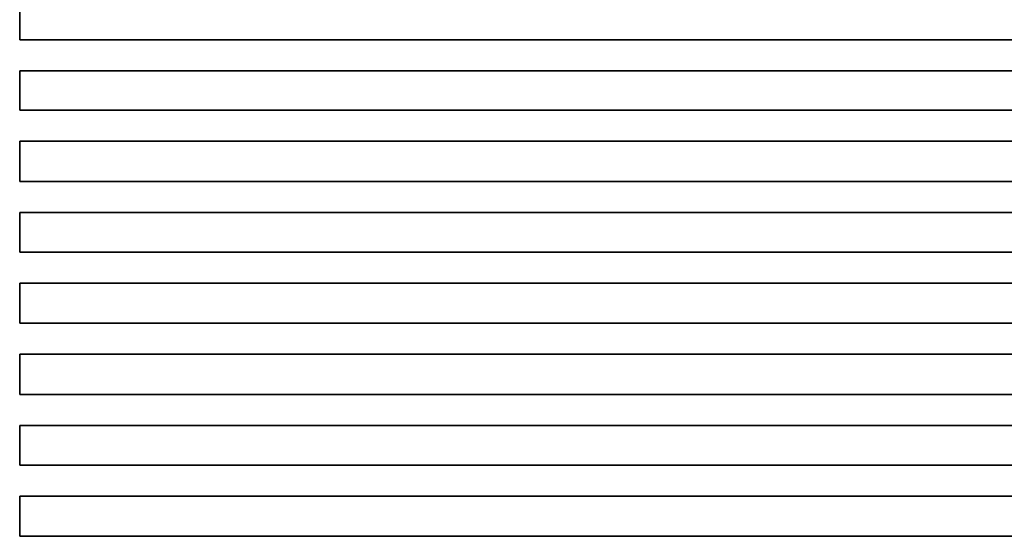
# Model space of a CAD drawing. Header units: inches. Extents: x 0 to 140, y 0 to 140.
# Tile 32 of 42: x 118 to 131, y 10 to 17. Entities that reach past the tile are written whole.
import ezdxf

# ---------------------------------------------------------------- set-up
doc = ezdxf.new("R2010")
doc.units = ezdxf.units.IN
doc.layers.add('BOTTOM', color=5, linetype='Continuous')
doc.layers.add('Bottom Solder', color=6, linetype='Continuous')

msp = doc.modelspace()

# ---------------------------------------------------------------- linework, layer by layer
at = {"layer": 'BOTTOM'}
for p, q in [((118.009, 17.186), (118.009, 16.636)), ((118.009, 16.636), (118.009, 17.186)), ((118.009, 16.636), (134.01, 16.636)), ((134.01, 16.636), (118.009, 16.636)), ((134.01, 16.213), (118.009, 16.213)), ((118.009, 16.213), (118.009, 15.673)), ((118.009, 15.673), (118.009, 16.213)), ((118.009, 16.213), (134.01, 16.213)), ((118.009, 15.673), (120.231, 15.673)), ((134.01, 15.673), (118.009, 15.673)), ((120.231, 15.673), (120.242, 15.673)), ((120.242, 15.673), (134.01, 15.673)), ((134.01, 15.25), (118.009, 15.25)), ((118.009, 15.25), (118.009, 14.7)), ((118.009, 14.7), (118.009, 15.25)), ((118.009, 15.25), (134.01, 15.25)), ((118.009, 14.7), (134.01, 14.7)), ((134.01, 14.7), (118.009, 14.7)), ((134.01, 14.276), (118.009, 14.276)), ((118.009, 14.276), (118.009, 13.736)), ((118.009, 13.736), (118.009, 14.276)), ((118.009, 14.276), (134.01, 14.276)), ((118.009, 13.736), (134.01, 13.736)), ((134.01, 13.736), (118.009, 13.736)), ((134.01, 13.313), (118.009, 13.313)), ((118.009, 13.313), (118.009, 12.763)), ((118.009, 12.763), (118.009, 13.313)), ((118.009, 13.313), (134.01, 13.313)), ((118.009, 12.763), (134.01, 12.763)), ((134.01, 12.763), (118.009, 12.763)), ((134.01, 12.34), (118.009, 12.34)), ((118.009, 12.34), (118.009, 11.789)), ((118.009, 11.789), (118.009, 12.34)), ((118.009, 12.34), (134.01, 12.34)), ((118.009, 11.789), (134.01, 11.789)), ((134.01, 11.789), (118.009, 11.789)), ((134.01, 11.366), (118.009, 11.366)), ((118.009, 11.366), (118.009, 10.826)), ((118.009, 10.826), (118.009, 11.366)), ((118.009, 11.366), (134.01, 11.366)), ((118.009, 10.826), (134.01, 10.826)), ((134.01, 10.826), (118.009, 10.826)), ((134.01, 10.403), (118.009, 10.403)), ((118.009, 10.403), (118.009, 9.853)), ((118.009, 9.853), (118.009, 10.403)), ((118.009, 10.403), (134.01, 10.403)), ((118.009, 9.853), (134.01, 9.853)), ((134.01, 9.853), (118.009, 9.853))]:
    msp.add_line(p, q, dxfattribs=at)
at = {"layer": 'Bottom Solder'}
for p, q in [((118.009, 17.186), (118.009, 16.636)), ((118.009, 16.636), (134.01, 16.636)), ((134.01, 16.213), (118.009, 16.213)), ((118.009, 16.213), (118.009, 15.673)), ((118.009, 15.673), (120.231, 15.673)), ((120.231, 15.673), (120.242, 15.673)), ((120.242, 15.673), (134.01, 15.673)), ((134.01, 15.25), (118.009, 15.25)), ((118.009, 15.25), (118.009, 14.7)), ((118.009, 14.7), (134.01, 14.7)), ((134.01, 14.276), (118.009, 14.276)), ((118.009, 14.276), (118.009, 13.736)), ((118.009, 13.736), (134.01, 13.736)), ((134.01, 13.313), (118.009, 13.313)), ((118.009, 13.313), (118.009, 12.763)), ((118.009, 12.763), (134.01, 12.763)), ((134.01, 12.34), (118.009, 12.34)), ((118.009, 12.34), (118.009, 11.789)), ((118.009, 11.789), (134.01, 11.789)), ((134.01, 11.366), (118.009, 11.366)), ((118.009, 11.366), (118.009, 10.826)), ((118.009, 10.826), (134.01, 10.826)), ((134.01, 10.403), (118.009, 10.403)), ((118.009, 10.403), (118.009, 9.853)), ((118.009, 9.853), (134.01, 9.853))]:
    msp.add_line(p, q, dxfattribs=at)

doc.saveas('drawing.dxf')
